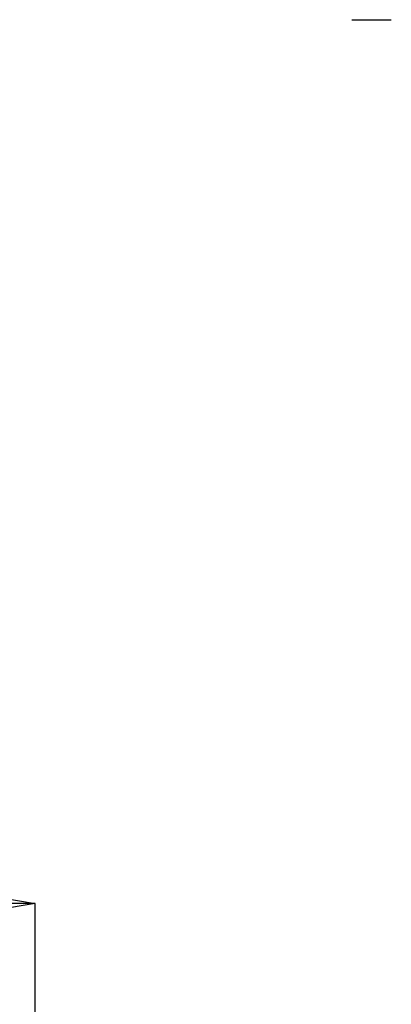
# Model space of a CAD drawing. Header units: millimetres. Extents: x 93 to 687, y 37 to 457.
# Tile 10 of 20: x 320 to 344, y 311 to 375. Entities that reach past the tile are written whole.
import ezdxf

# ---------------------------------------------------------------- set-up
doc = ezdxf.new("R2010")
doc.units = ezdxf.units.MM
doc.header["$PDSIZE"] = -1
doc.linetypes.add('SLD-Solid', pattern=[0])
doc.styles.add('SLDTEXTSTYLE0', font='TXT', dxfattribs={"width": 0.75})
doc.dimstyles.new('SLDDIMSTYLE0', dxfattribs={"dimtxt": 9, "dimasz": 3.556, "dimexe": 0, "dimexo": 0.0625, "dimgap": 2.25, "dimtad": 1, "dimdec": 0, "dimrnd": 1e-09, "dimzin": 12, "dimdsep": 46, "dimtxsty": 'SLDTEXTSTYLE0', "dimblk1": 'CLOSED', "dimblk2": 'CLOSED', "dimsah": 1, "dimcen": 0.09, "dimadec": 0, "dimazin": 3, "dimtfac": 1, "dimtofl": 0, "dimtmove": 0, "dimatfit": 3, "dimldrblk": 'CLOSED', "dimfxl": 1, "dimfrac": 2, "dimtolj": 1, "dimtzin": 12, "dimarcsym": 0})

# ---------------------------------------------------------------- blocks, each defined once
blk = doc.blocks.new('_Closed')
at = {"color": 0, "linetype": 'ByBlock', "lineweight": -2}
for p, q in [((-1, 0.166667), (0, 0)), ((-1, 0.166667), (-1, -0.166667)), ((0, 0), (-1, -0.166667)), ((0, 0), (-1, 0))]:
    blk.add_line(p, q, dxfattribs=at)
blk = doc.blocks.new('_D_2')
at = {"color": 0, "linetype": 'SLD-Solid', "lineweight": -2}
for p, q in [((256.505, 307.362), (256.505, 318.012)), ((260.061, 318.012), (317.934, 318.012)), ((321.49, 307.362), (321.49, 318.012))]:
    blk.add_line(p, q, dxfattribs=at)
at = {"layer": 'Defpoints', "color": 0, "linetype": 'SLD-Solid'}
for p in [(321.49, 318.012), (256.505, 307.299), (321.49, 307.299)]:
    blk.add_point(p, dxfattribs=at)
at = {"color": 0, "linetype": 'SLD-Solid', "lineweight": -2, "xscale": 3.556, "yscale": 3.556, "zscale": 3.556, "rotation": 180}
blk.add_blockref('_Closed', (256.505, 318.012), dxfattribs=at)
at = {"color": 0, "linetype": 'SLD-Solid', "lineweight": -2, "xscale": 3.556, "yscale": 3.556, "zscale": 3.556}
blk.add_blockref('_Closed', (321.49, 318.012), dxfattribs=at)
at = {"color": 0, "linetype": 'SLD-Solid', "lineweight": 18, "insert": (289.527, 329.262), "char_height": 9, "attachment_point": 2, "style": 'SLDTEXTSTYLE0'}
blk.add_mtext('\\A1;65', dxfattribs=at)

msp = doc.modelspace()

# ---------------------------------------------------------------- linework, layer by layer
at = {"color": 7, "linetype": 'SLD-Solid', "lineweight": 25}
msp.add_line((341.915, 375.089), (344.461, 375.089), dxfattribs=at)
msp.add_arc((288.99, 388.126), 32.5, 270, 90, dxfattribs=at)

# ---------------------------------------------------------------- dimensions: what is measured, and where the dimension line sits
at = {"color": 5, "linetype": 'SLD-Solid', "lineweight": 18}
dim = msp.add_linear_dim(base=(321.49, 318.012), p1=(256.505, 307.299), p2=(321.49, 307.299), dimstyle='SLDDIMSTYLE0', dxfattribs=at)
dim.commit()
dim.dimension.update_dxf_attribs({"geometry": '_D_2', "text_midpoint": (289.527, 318.012), "dimtype": 160})

doc.saveas('drawing.dxf')
